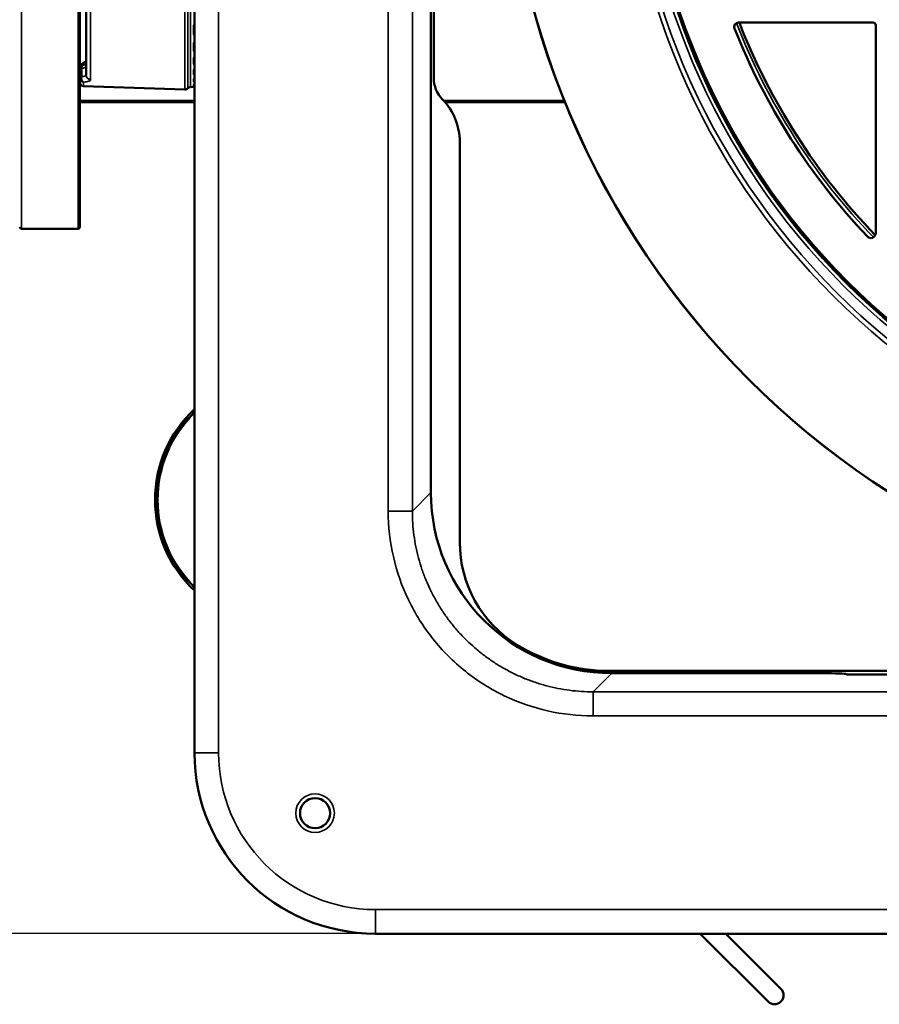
# Model space of a CAD drawing. Header units: millimetres. Extents: x 50 to 3176, y 50 to 2109.
# Tile 182 of 256: x 983 to 1055, y 976 to 1058. Entities that reach past the tile are written whole.
import ezdxf

# ---------------------------------------------------------------- set-up
doc = ezdxf.new("R2010")
doc.units = ezdxf.units.MM
doc.header["$LTSCALE"] = 10
for name, color, linetype, lineweight in [('Dimension (ISO)', 7, 'Continuous', 25), ('Visible (ISO)', 7, 'Continuous', 50), ('Visible Narrow (ISO)', 7, 'Continuous', 35)]:
    doc.layers.add(name, color=color, linetype=linetype, lineweight=lineweight)
doc.styles.add('Note Text (ANSI)', font='tahoma.ttf')
doc.dimstyles.new('Default (ISO)', dxfattribs={"dimscale": 10, "dimtxt": 1, "dimasz": 2.5, "dimexe": 3.175, "dimexo": 0, "dimgap": 0.762, "dimtad": 1, "dimrnd": 1e-08, "dimzin": 0, "dimdsep": 46, "dimtxsty": 'Note Text (ANSI)', "dimcen": 0.09, "dimdle": 10, "dimclrd": 1, "dimclre": 1, "dimclrt": 1, "dimazin": 0, "dimtfac": 3.5052, "dimtmove": 0, "dimatfit": 3, "dimfxl": 1, "dimtolj": 1, "dimtzin": 0, "dimlwd": -1, "dimlwe": -1, "dimarcsym": 0})

# ---------------------------------------------------------------- blocks, each defined once
blk = doc.blocks.new('*D8')
at = {"layer": 'Defpoints', "color": 0, "transparency": 16777216}
for p in [(1039.953, 1175.048), (904.983, 981.772), (1012.953, 981.772)]:
    blk.add_point(p, dxfattribs=at)
at = {"layer": 'Dimension (ISO)', "color": 1, "transparency": 16777216}
for p, q in [((1039.953, 1175.048), (873.233, 1175.048)), ((904.983, 1150.048), (904.983, 1006.772)), ((1012.953, 981.772), (873.233, 981.772))]:
    blk.add_line(p, q, dxfattribs=at)
for points in [[(900.816, 1150.048), (909.15, 1150.048), (904.983, 1175.048)], [(900.816, 1006.772), (909.15, 1006.772), (904.983, 981.772)]]:
    blk.add_solid(points, dxfattribs=at)
at = {"layer": 'Dimension (ISO)', "color": 1, "transparency": 16777216, "insert": (884.28, 1013.104), "char_height": 10, "attachment_point": 1, "rotation": 90, "style": 'Note Text (ANSI)'}
blk.add_mtext('\\A1;193.28 mm [7.609 in]', dxfattribs=at)

msp = doc.modelspace()

# ---------------------------------------------------------------- linework, layer by layer
at = {"layer": 'Visible (ISO)'}
for p, q in [((997.953, 996.7716), (997.953, 1156.7716)), ((1017.5663, 1018.3762), (1017.5663, 1135.1669)), ((988.453, 1113.1216), (988.453, 1040.4216)), ((1017.7769, 1100.7968), (1017.7997, 1052.7774)), ((988.953, 1053.0241), (988.953, 1071.7048)), ((1043.0691, 1057.3716), (1054.253, 1057.3716)), ((1054.453, 1057.1716), (1054.453, 1039.8968)), ((988.9385, 1054.1372), (988.9385, 1054.1372)), ((988.953, 1053.9362), (988.953, 1053.9362)), ((988.7425, 1052.1107), (997.1579, 1051.8168)), ((997.8634, 1052.0359), (997.6146, 1052.0272)), ((988.453, 1050.7716), (997.953, 1050.7716)), ((1028.6896, 1050.7716), (1018.7268, 1050.7716)), ((1019.953, 1047.4906), (1019.953, 1014.2559)), ((988.303, 1040.2716), (983.603, 1040.2716)), ((1016.453, 1013.2503), (1016.453, 1013.2502)), ((1032.3158, 1003.5869), (1073.6104, 1003.5869)), ((1049.9988, 1003.3849), (1032.5576, 1003.3849)), ((1051.9979, 1003.3151), (1051.9973, 1003.2937)), ((1051.9976, 1003.3044), (1051.9974, 1003.2934)), ((1051.9974, 1003.2934), (1051.9974, 1003.2937)), ((1065.4092, 1003.2762), (1052.4967, 1003.2762)), ((1362.953, 981.7716), (1012.953, 981.7716)), ((1039.8921, 981.7716), (1045.5342, 976.1294)), ((1046.5949, 977.1901), (1042.0134, 981.7716))]:
    msp.add_line(p, q, dxfattribs=at)
for centre, radius in [((1092.953, 1076.7716), 69.3237), ((1092.953, 1076.7716), 69.3127), ((1092.953, 1076.7716), 57.9292), ((1092.953, 1076.7716), 57.8), ((1007.953, 991.7716), 1.25)]:
    msp.add_circle(centre, radius, dxfattribs=at)
for centre, radius, start, end in [((1043.0705, 1057.0216), 0.35, 90.224484, 201.56394), ((1092.953, 1076.7716), 53.4542, 201.280087, 223.867752), ((1054.253, 1057.1716), 0.2, 0, 90), ((1092.953, 1076.7716), 54, 201.599901, 223.469036), ((988.753, 1052.4105), 0.3, 180, 268), ((997.1684, 1052.1166), 0.3, 268, 319.557119), ((997.625, 1051.7274), 0.3, 92, 139.557119), ((997.853, 1052.3357), 0.3, 272, 288.5761), ((983.603, 1040.4216), 0.15, 180, 270), ((988.303, 1040.4216), 0.15, 270, 0), ((1054.053, 1039.8968), 0.4, 223.469036, 0), ((1004.953, 1017.7713), 10.2764, 132.935545, 227.064455), ((1032.3158, 1018.0866), 14.4997, 238.284067, 270), ((1012.953, 996.7716), 15, 180, 270), ((1046.0645, 976.6597), 0.75, 225, 45)]:
    msp.add_arc(centre, radius, start, end, dxfattribs=at)
for centre, major_axis, ratio, start_param, end_param in [((989.0425, 1053.7509), (-0.104, 0.3863), 0.7662444, 6.2831435, 6.2833837), ((1020.3012, 1052.7508), (-2.0183, -1.4772), 0.9990656, 5.6402743, 6.4284353), ((1014.9512, 1047.4869), (3.0597, 3.9602), 0.9990841, 5.3705055, 6.1475459), ((1032.5754, 1018.394), (-10.6195, -10.6195), 0.9987828, 5.4983685, 7.0680013), ((1029.9564, 1014.2612), (-7.301, -6.8422), 0.9993567, 5.5304208, 6.5472337), ((1049.9976, 1003.3151), (-2.0003, 0), 0.0349154, 3.1410425, 4.7117828), ((1052.4974, 1003.2937), (-0.5001, 0), 0.0349793, 0.0003966, 1.5694637)]:
    msp.add_ellipse(centre, major_axis=major_axis, ratio=ratio, start_param=start_param, end_param=end_param, dxfattribs=at)
for points, knots in [([(988.453, 1053.5253), (988.453, 1053.5877), (988.463, 1053.6508), (988.5014, 1053.7701), (988.5304, 1053.8277), (988.6027, 1053.9303), (988.6471, 1053.9766), (988.7445, 1054.0537), (988.7988, 1054.0852), (988.8818, 1054.1199), (988.9103, 1054.1296), (988.9385, 1054.1372)], [0, 0, 0, 0, 0.018733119, 0.018733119, 0.03759985, 0.03759985, 0.056604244, 0.056604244, 0.075919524, 0.075919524, 0.085695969, 0.085695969, 0.085695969, 0.085695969]), ([(997.953, 1052.0518), (997.9427, 1052.0508), (997.934, 1052.0499), (997.9191, 1052.0483), (997.9134, 1052.0476), (997.9115, 1052.0473), (997.9114, 1052.0473), (997.9114, 1052.0473)], [0.029661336, 0.029661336, 0.029661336, 0.029661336, 0.03665447, 0.03665447, 0.044653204, 0.044653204, 0.045923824, 0.045923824, 0.045923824, 0.045923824])]:
    msp.add_open_spline(points, degree=3, knots=knots, dxfattribs=at)
for points in [[(988.9386, 1054.1372), (988.9435, 1054.1385), (988.9483, 1054.1398), (988.953, 1054.1411)], [(988.9386, 1054.1372), (988.9435, 1054.1385), (988.9483, 1054.1398), (988.953, 1054.1411)], [(997.9529, 1052.0517), (997.9514, 1052.0516), (997.9499, 1052.0515), (997.9485, 1052.0513)]]:
    msp.add_open_spline(points, degree=3, dxfattribs=at)
at = {"layer": 'Visible Narrow (ISO)'}
for p, q in [((999.953, 1156.7716), (999.953, 996.7716)), ((1014.0216, 1016.8298), (1014.0216, 1136.7133)), ((1016.0204, 1136.7133), (1016.0204, 1016.8298)), ((983.603, 1040.2716), (983.603, 1113.2716)), ((988.303, 1113.2716), (988.303, 1040.2716)), ((997.1579, 1101.7263), (997.1579, 1051.8168)), ((997.3967, 1101.6211), (997.3967, 1051.922)), ((997.6146, 1052.0272), (997.6146, 1101.5159)), ((989.339, 1052.6331), (989.339, 1071.6214)), ((997.8634, 1057.0543), (997.8634, 1056.4736)), ((997.8634, 1055.6011), (997.8634, 1055.1071)), ((997.8634, 1054.3798), (997.8634, 1053.978)), ((988.5958, 1052.8939), (988.5958, 1053.5776)), ((997.8634, 1053.4039), (997.8634, 1053.0986)), ((988.7425, 1052.1107), (988.7425, 1052.4374)), ((997.8634, 1052.6839), (997.8634, 1052.4786)), ((997.8634, 1052.2279), (997.8634, 1052.1247)), ((997.8634, 1052.0408), (997.8634, 1052.0359)), ((988.453, 1050.9216), (997.953, 1050.9216)), ((1018.5909, 1050.9216), (1028.6291, 1050.9216)), ((1017.5663, 1018.3762), (1016.0204, 1016.8298)), ((1016.0204, 1016.8298), (1014.0216, 1016.8298)), ((1031.0112, 1001.839), (1032.5576, 1003.3849)), ((1031.0112, 1001.839), (1153.8947, 1001.839)), ((1031.0112, 999.8402), (1031.0112, 1001.839)), ((1153.8947, 999.8402), (1031.0112, 999.8402)), ((999.953, 996.7716), (997.953, 996.7716)), ((1012.953, 981.7716), (1012.953, 983.7716)), ((1012.953, 983.7716), (1362.953, 983.7716))]:
    msp.add_line(p, q, dxfattribs=at)
for centre, radius in [((1092.953, 1076.7716), 59.0715), ((1092.953, 1076.7716), 58.2663), ((1092.953, 1076.7716), 57.9668), ((1007.953, 991.7716), 1.6)]:
    msp.add_circle(centre, radius, dxfattribs=at)
for centre, radius, start, end in [((1092.953, 1076.7716), 69.3115, 90.00103, 269.721855), ((1092.953, 1076.7716), 59.4712, 90.303085, 269.99897), ((1092.953, 1076.7716), 53.6857, 201.228428, 223.886345), ((1092.953, 1076.7716), 53.4543, 201.280044, 223.867795), ((1092.953, 1076.7716), 53.9856, 201.494487, 223.582179), ((1004.953, 1017.7713), 10.1282, 133.72055, 226.27945), ((1004.953, 1017.7713), 10.0372, 134.218998, 225.781002), ((1012.953, 996.7716), 13, 180, 270)]:
    msp.add_arc(centre, radius, start, end, dxfattribs=at)
for centre, major_axis, ratio, start_param, end_param in [((997.853, 1057.2933), (-0.3, 0), 0.7971184, 1.6057029, 1.9106332), ((997.853, 1056.7197), (0.3, 0), 0.820593, 4.7472956, 5.0522259), ((997.853, 1055.8577), (-0.3, 0), 0.8558684, 1.6057029, 1.9106332), ((997.853, 1055.3697), (0.3, 0), 0.8758371, 4.7472956, 5.0522259), ((989.0425, 1053.7509), (-0.104, 0.3863), 0.7662444, 0.0001982, 1.1094533), ((997.853, 1054.6512), (-0.3, 0), 0.9052413, 1.6057029, 1.9106332), ((997.853, 1054.2543), (0.3, 0), 0.9214853, 4.7472956, 5.0522259), ((988.8529, 1053.5287), (-0.4, -0.0034), 0.1668393, 5.4091361, 6.281757), ((987.953, 1053.7106), (1, 0), 0.1736482, 5.4106124, 6.2831852), ((997.853, 1053.6871), (-0.3, 0), 0.9446962, 1.6057029, 1.9106332), ((988.753, 1052.7661), (-0.3, 0), 0.7483918, 6.283156, 7.4492262), ((988.753, 1052.7333), (-0.3, 0), 0.9867492, 0, 1.5358894), ((989.353, 1053.0241), (-0.4, 0), 0.977988, 0, 1.5358897), ((997.853, 1053.3855), (0.3, 0), 0.9570375, 4.7472956, 5.0522259), ((997.853, 1052.9759), (-0.3, 0), 0.9738008, 1.6057029, 1.9106332), ((997.853, 1052.773), (0.3, 0), 0.9821043, 4.7472956, 5.0522259), ((997.853, 1052.5254), (-0.3, 0), 0.9922363, 1.6057029, 1.9106332), ((997.853, 1052.4234), (0.3, 0), 0.9964109, 4.7472956, 5.0522259), ((997.853, 1052.3406), (-0.2921, -0.0684), 0.9998213, 1.3758783, 1.5707963)]:
    msp.add_ellipse(centre, major_axis=major_axis, ratio=ratio, start_param=start_param, end_param=end_param, dxfattribs=at)
for points, knots in [([(997.953, 1057.2514), (997.9368, 1057.2349), (997.9229, 1057.2177), (997.911, 1057.1998), (997.9065, 1057.1932), (997.9024, 1057.1864), (997.8985, 1057.1794), (997.8769, 1057.1412), (997.8634, 1057.0992), (997.8634, 1057.0543)], [0.44472191, 0.44472191, 0.44472191, 0.44472191, 0.60633221, 0.60633221, 0.60633221, 0.66666667, 0.66666667, 0.66666667, 1, 1, 1, 1]), ([(997.8634, 1056.4736), (997.8634, 1056.4317), (997.8767, 1056.3935), (997.8982, 1056.3592), (997.9126, 1056.3362), (997.9307, 1056.315), (997.953, 1056.2951)], [0, 0, 0, 0, 0.33333333, 0.33333333, 0.33333333, 0.55641914, 0.55641914, 0.55641914, 0.55641914]), ([(997.953, 1055.7708), (997.9368, 1055.7565), (997.9229, 1055.7417), (997.911, 1055.7262), (997.9065, 1055.7205), (997.9024, 1055.7146), (997.8985, 1055.7086), (997.8769, 1055.6757), (997.8634, 1055.6395), (997.8634, 1055.6011)], [0.44472067, 0.44472067, 0.44472067, 0.44472067, 0.60630412, 0.60630412, 0.60630412, 0.66666667, 0.66666667, 0.66666667, 1, 1, 1, 1]), ([(997.8634, 1055.1071), (997.8634, 1055.0717), (997.8767, 1055.0396), (997.8982, 1055.0109), (997.9126, 1054.9916), (997.9307, 1054.9739), (997.953, 1054.9574)], [0, 0, 0, 0, 0.33333333, 0.33333333, 0.33333333, 0.55641914, 0.55641914, 0.55641914, 0.55641914]), ([(997.953, 1054.5203), (997.9368, 1054.5083), (997.9229, 1054.496), (997.911, 1054.4832), (997.9065, 1054.4784), (997.9024, 1054.4735), (997.8985, 1054.4686), (997.8769, 1054.4412), (997.8634, 1054.4114), (997.8634, 1054.3798)], [0.44472191, 0.44472191, 0.44472191, 0.44472191, 0.60633221, 0.60633221, 0.60633221, 0.66666667, 0.66666667, 0.66666667, 1, 1, 1, 1]), ([(988.5958, 1053.5776), (988.5958, 1053.5778), (988.5958, 1053.578), (988.596, 1053.5905), (988.5966, 1053.6022), (988.5981, 1053.6246), (988.5992, 1053.6353), (988.601, 1053.6506), (988.6017, 1053.6559), (988.6026, 1053.6617), (988.6027, 1053.6626), (988.6036, 1053.6688), (988.6043, 1053.6732), (988.6059, 1053.6814), (988.6066, 1053.6851), (988.6083, 1053.6922), (988.6091, 1053.6955), (988.6108, 1053.7017), (988.6116, 1053.7044), (988.614, 1053.7124), (988.6158, 1053.7183), (988.6183, 1053.726), (988.6188, 1053.7275), (988.6211, 1053.7343), (988.623, 1053.7397), (988.6269, 1053.75), (988.6289, 1053.7549), (988.6315, 1053.7612), (988.6322, 1053.7629), (988.6354, 1053.7702), (988.6379, 1053.7754), (988.6407, 1053.7807), (988.6411, 1053.7813), (988.6439, 1053.7866), (988.6464, 1053.7909), (988.6514, 1053.7988), (988.6539, 1053.8025), (988.6566, 1053.8062), (988.6568, 1053.8064), (988.6596, 1053.8102), (988.6623, 1053.8136), (988.666, 1053.818), (988.6669, 1053.819), (988.6708, 1053.8232), (988.6739, 1053.8263), (988.6805, 1053.832), (988.6838, 1053.8345), (988.691, 1053.8391), (988.6948, 1053.8411), (988.7032, 1053.8449), (988.7078, 1053.8466), (988.7173, 1053.8492), (988.7221, 1053.8502), (988.7285, 1053.8512), (988.7299, 1053.8514), (988.7312, 1053.8516)], [0.00000026, 0.00000026, 0.00000026, 0.00000026, 0.00095621, 0.00095621, 0.05836459, 0.05836459, 0.12021901, 0.12021901, 0.15886884, 0.15886884, 0.16666667, 0.16666667, 0.21157139, 0.21157139, 0.25880983, 0.25880983, 0.30246288, 0.30246288, 0.33333333, 0.33333333, 0.38631641, 0.38631641, 0.39939632, 0.39939632, 0.44335701, 0.44335701, 0.48497898, 0.48497898, 0.5, 0.5, 0.55314142, 0.55314142, 0.55997319, 0.55997319, 0.61331993, 0.61331993, 0.66373528, 0.66373528, 0.66666667, 0.66666667, 0.71744069, 0.71744069, 0.73345133, 0.73345133, 0.78461783, 0.78461783, 0.83333333, 0.83333333, 0.88201454, 0.88201454, 0.93458072, 0.93458072, 0.98640226, 0.98640226, 1, 1, 1, 1]), ([(988.953, 1053.9362), (988.953, 1053.9292), (988.9508, 1053.9224), (988.9422, 1053.9098), (988.9362, 1053.9039), (988.9215, 1053.8935), (988.9133, 1053.8889), (988.8949, 1053.8805), (988.8848, 1053.8766), (988.8673, 1053.8711), (988.8606, 1053.8692), (988.8492, 1053.8663), (988.8448, 1053.8652), (988.8291, 1053.8618), (988.8174, 1053.8596), (988.7935, 1053.8561), (988.7816, 1053.8547), (988.757, 1053.8526), (988.7443, 1053.8519), (988.7312, 1053.8516)], [0.00006196, 0.00006196, 0.00006196, 0.00006196, 0.17347206, 0.17347206, 0.33333333, 0.33333333, 0.46925632, 0.46925632, 0.59581235, 0.59581235, 0.66666667, 0.66666667, 0.71050391, 0.71050391, 0.81476845, 0.81476845, 0.90904791, 0.90904791, 1, 1, 1, 1]), ([(997.8634, 1053.978), (997.8634, 1053.9495), (997.8767, 1053.9238), (997.8982, 1053.901), (997.9126, 1053.8857), (997.9307, 1053.8716), (997.953, 1053.8586)], [0, 0, 0, 0, 0.33333333, 0.33333333, 0.33333333, 0.55641914, 0.55641914, 0.55641914, 0.55641914]), ([(997.953, 1053.5136), (997.9368, 1053.5041), (997.9229, 1053.4944), (997.911, 1053.4843), (997.9065, 1053.4806), (997.9024, 1053.4768), (997.8985, 1053.4729), (997.8769, 1053.4515), (997.8634, 1053.4282), (997.8634, 1053.4039)], [0.44472191, 0.44472191, 0.44472191, 0.44472191, 0.60633221, 0.60633221, 0.60633221, 0.66666667, 0.66666667, 0.66666667, 1, 1, 1, 1]), ([(988.5958, 1052.8939), (988.5788, 1052.8858), (988.5631, 1052.8777), (988.5378, 1052.8631), (988.5276, 1052.8568), (988.5051, 1052.8412), (988.4937, 1052.832), (988.4787, 1052.8174), (988.4738, 1052.812), (988.4631, 1052.7981), (988.4584, 1052.7898), (988.4539, 1052.7764), (988.453, 1052.7712), (988.453, 1052.7661)], [0, 0, 0, 0, 0.1887829, 0.1887829, 0.3333333, 0.3333333, 0.5411521, 0.5411521, 0.6666667, 0.6666667, 0.8647917, 0.8647917, 1, 1, 1, 1]), ([(988.6348, 1052.5597), (988.6303, 1052.5692), (988.6261, 1052.5791), (988.6222, 1052.5893), (988.6208, 1052.5929), (988.6195, 1052.5966), (988.6182, 1052.6002), (988.6144, 1052.6106), (988.6111, 1052.6213), (988.608, 1052.632), (988.6073, 1052.6347), (988.6065, 1052.6374), (988.6058, 1052.6401), (988.604, 1052.647), (988.6023, 1052.654), (988.6008, 1052.6609), (988.5993, 1052.6676), (988.598, 1052.6743), (988.5968, 1052.6809), (988.5952, 1052.6902), (988.5938, 1052.6995), (988.5926, 1052.7088), (988.5918, 1052.7144), (988.5912, 1052.7201), (988.5906, 1052.7258), (988.5897, 1052.7353), (988.5889, 1052.745), (988.5883, 1052.755), (988.5881, 1052.7592), (988.5879, 1052.7634), (988.5878, 1052.7676), (988.5877, 1052.7706), (988.5876, 1052.7735), (988.5875, 1052.7765), (988.5873, 1052.7884), (988.5873, 1052.8007), (988.5878, 1052.8133), (988.588, 1052.8197), (988.5883, 1052.8261), (988.5887, 1052.8326), (988.5895, 1052.8449), (988.5907, 1052.8574), (988.5923, 1052.8699), (988.5926, 1052.8726), (988.593, 1052.8752), (988.5933, 1052.8779), (988.5941, 1052.8832), (988.5949, 1052.8886), (988.5958, 1052.8939)], [0, 0, 0, 0, 0.10261139, 0.10261139, 0.10261139, 0.1387141, 0.1387141, 0.1387141, 0.24142847, 0.24142847, 0.24142847, 0.2671849, 0.2671849, 0.2671849, 0.33333333, 0.33333333, 0.33333333, 0.39785842, 0.39785842, 0.39785842, 0.48754593, 0.48754593, 0.48754593, 0.54097199, 0.54097199, 0.54097199, 0.62993816, 0.62993816, 0.62993816, 0.66666667, 0.66666667, 0.66666667, 0.69183011, 0.69183011, 0.69183011, 0.79190708, 0.79190708, 0.79190708, 0.84243498, 0.84243498, 0.84243498, 0.93835165, 0.93835165, 0.93835165, 0.95885817, 0.95885817, 0.95885817, 1, 1, 1, 1]), ([(988.5958, 1052.8939), (988.6305, 1052.8968), (988.6632, 1052.9005), (988.724, 1052.909), (988.7521, 1052.914), (988.7814, 1052.9203), (988.7851, 1052.9211), (988.8113, 1052.927), (988.8318, 1052.9327), (988.8683, 1052.9448), (988.8842, 1052.9513), (988.9025, 1052.9608), (988.907, 1052.9633), (988.9241, 1052.974), (988.9341, 1052.9825), (988.948, 1053.0006), (988.9519, 1053.0101), (988.9529, 1053.0213), (988.953, 1053.0227), (988.953, 1053.0241)], [0, 0, 0, 0, 0.1554448, 0.1554448, 0.3108629, 0.3108629, 0.3333333, 0.3333333, 0.4749331, 0.4749331, 0.6165951, 0.6165951, 0.6666667, 0.6666667, 0.822385, 0.822385, 0.9784577, 0.9784577, 1, 1, 1, 1]), ([(988.7425, 1052.4374), (988.7356, 1052.4401), (988.7286, 1052.4437), (988.7215, 1052.4483), (988.716, 1052.452), (988.7104, 1052.4562), (988.7048, 1052.4611), (988.6978, 1052.4672), (988.6909, 1052.4742), (988.6841, 1052.4821), (988.6786, 1052.4885), (988.6733, 1052.4955), (988.668, 1052.5029), (988.6614, 1052.5122), (988.655, 1052.5223), (988.6488, 1052.533), (988.644, 1052.5415), (988.6393, 1052.5505), (988.6348, 1052.5597)], [0.00000205, 0.00000205, 0.00000205, 0.00000205, 0.18661094, 0.18661094, 0.18661094, 0.33333333, 0.33333333, 0.33333333, 0.51808123, 0.51808123, 0.51808123, 0.66666667, 0.66666667, 0.66666667, 0.8525157, 0.8525157, 0.8525157, 1, 1, 1, 1]), ([(988.7425, 1052.4374), (988.8406, 1052.4454), (988.9249, 1052.4556), (989.0617, 1052.4785), (989.1168, 1052.4908), (989.1688, 1052.5062), (989.1744, 1052.5079), (989.2119, 1052.5198), (989.2391, 1052.5307), (989.2743, 1052.5491), (989.2854, 1052.5559), (989.3226, 1052.5835), (989.339, 1052.6067), (989.339, 1052.6331)], [0.00000201, 0.00000201, 0.00000201, 0.00000201, 0.25, 0.25, 0.47216262, 0.47216262, 0.5, 0.5, 0.66119757, 0.66119757, 0.75, 0.75, 1, 1, 1, 1]), ([(997.8634, 1053.0986), (997.8634, 1053.0773), (997.8767, 1053.0584), (997.8982, 1053.0416), (997.9126, 1053.0304), (997.9307, 1053.0202), (997.953, 1053.0108)], [0, 0, 0, 0, 0.33333333, 0.33333333, 0.33333333, 0.55641921, 0.55641921, 0.55641921, 0.55641921]), ([(997.953, 1052.7617), (997.9368, 1052.7548), (997.9229, 1052.7479), (997.911, 1052.7406), (997.9065, 1052.7379), (997.9024, 1052.7352), (997.8985, 1052.7325), (997.8769, 1052.7172), (997.8634, 1052.7008), (997.8634, 1052.6839)], [0.44472191, 0.44472191, 0.44472191, 0.44472191, 0.60633221, 0.60633221, 0.60633221, 0.66666667, 0.66666667, 0.66666667, 1, 1, 1, 1]), ([(997.8634, 1052.4786), (997.8634, 1052.4647), (997.8767, 1052.4527), (997.8982, 1052.4423), (997.9126, 1052.4353), (997.9307, 1052.4291), (997.953, 1052.4234)], [0, 0, 0, 0, 0.33333333, 0.33333333, 0.33333333, 0.55641913, 0.55641913, 0.55641913, 0.55641913]), ([(997.953, 1052.2728), (997.9368, 1052.2687), (997.9229, 1052.2645), (997.911, 1052.2602), (997.9065, 1052.2586), (997.9024, 1052.257), (997.8985, 1052.2554), (997.8769, 1052.2465), (997.8634, 1052.2372), (997.8634, 1052.2279)], [0.44472191, 0.44472191, 0.44472191, 0.44472191, 0.60633221, 0.60633221, 0.60633221, 0.66666667, 0.66666667, 0.66666667, 1, 1, 1, 1]), ([(997.8634, 1052.1247), (997.8634, 1052.1185), (997.8767, 1052.1135), (997.8982, 1052.1095), (997.9126, 1052.1068), (997.9307, 1052.1046), (997.953, 1052.1028)], [0, 0, 0, 0, 0.33333333, 0.33333333, 0.33333333, 0.55641914, 0.55641914, 0.55641914, 0.55641914]), ([(997.953, 1052.0524), (997.9446, 1052.0516), (997.9369, 1052.0509), (997.9297, 1052.0502), (997.9222, 1052.0495), (997.9153, 1052.0488), (997.909, 1052.0481), (997.9053, 1052.0477), (997.9018, 1052.0474), (997.8985, 1052.047), (997.8916, 1052.0462), (997.8856, 1052.0454), (997.8805, 1052.0447), (997.879, 1052.0445), (997.8776, 1052.0443), (997.8763, 1052.0441), (997.8722, 1052.0434), (997.8689, 1052.0428), (997.8667, 1052.0423), (997.8646, 1052.0417), (997.8634, 1052.0413), (997.8634, 1052.0408)], [0.4450217, 0.4450217, 0.4450217, 0.4450217, 0.52876554, 0.52876554, 0.52876554, 0.61556953, 0.61556953, 0.61556953, 0.66666667, 0.66666667, 0.66666667, 0.77270026, 0.77270026, 0.77270026, 0.80442343, 0.80442343, 0.80442343, 0.90323397, 0.90323397, 0.90323397, 1, 1, 1, 1]), ([(1031.0112, 999.8402), (1029.7227, 999.8403), (1027.2166, 1000.124), (1023.5805, 1001.3894), (1020.3298, 1003.4322), (1017.6113, 1006.1512), (1015.5696, 1009.4018), (1014.3051, 1013.037), (1014.0217, 1015.542), (1014.0216, 1016.8298)], [0.00000688, 0.00000688, 0.00000688, 0.00000688, 0.14285714, 0.28571429, 0.42857143, 0.57142857, 0.71428571, 0.85714286, 0.99999318, 0.99999318, 0.99999318, 0.99999318]), ([(1031.0112, 1001.839), (1030.6863, 1001.8389), (1030.3613, 1001.8494), (1029.7126, 1001.8915), (1029.3888, 1001.9231), (1028.7412, 1002.0076), (1028.4173, 1002.0608), (1027.7765, 1002.1876), (1027.4597, 1002.2611), (1026.827, 1002.4297), (1026.5112, 1002.5251), (1025.8868, 1002.7365), (1025.5781, 1002.8524), (1024.9633, 1003.1069), (1024.6574, 1003.2457), (1024.0555, 1003.5436), (1023.7595, 1003.7027), (1023.179, 1004.0403), (1022.8945, 1004.2189), (1022.338, 1004.5948), (1022.0661, 1004.7921), (1021.5361, 1005.2045), (1021.2781, 1005.4196), (1020.8161, 1005.8318), (1020.6101, 1006.0265), (1020.1714, 1006.4651), (1019.9411, 1006.7114), (1019.4977, 1007.2191), (1019.2846, 1007.4804), (1018.8764, 1008.0168), (1018.6813, 1008.2919), (1018.3103, 1008.8547), (1018.1342, 1009.1424), (1017.8019, 1009.7289), (1017.6457, 1010.0278), (1017.3796, 1010.5814), (1017.2665, 1010.8346), (1017.0372, 1011.3885), (1016.9235, 1011.6903), (1016.7158, 1012.3008), (1016.6218, 1012.6094), (1016.452, 1013.2391), (1016.3766, 1013.5603), (1016.2487, 1014.1998), (1016.1956, 1014.5181), (1016.1087, 1015.1679), (1016.0755, 1015.4996), (1016.0313, 1016.1641), (1016.0203, 1016.4971), (1016.0204, 1016.8298)], [0, 0, 0, 0, 0.04143576, 0.04143576, 0.08285566, 0.08285566, 0.12464175, 0.12464175, 0.166043, 0.166043, 0.2080215, 0.2080215, 0.25, 0.25, 0.29277631, 0.29277631, 0.33555117, 0.33555117, 0.37832988, 0.37832988, 0.4211078, 0.4211078, 0.46389122, 0.46389122, 0.5, 0.5, 0.54294709, 0.54294709, 0.58588973, 0.58588973, 0.62883033, 0.62883033, 0.67176653, 0.67176653, 0.71470131, 0.71470131, 0.75, 0.75, 0.79104866, 0.79104866, 0.832094, 0.832094, 0.87407045, 0.87407045, 0.91512986, 0.91512986, 0.95756483, 0.95756483, 0.99999979, 0.99999979, 0.99999979, 0.99999979])]:
    msp.add_open_spline(points, degree=3, knots=knots, dxfattribs=at)

# ---------------------------------------------------------------- dimensions: what is measured, and where the dimension line sits
at = {"layer": 'Dimension (ISO)', "color": 1, "true_color": 0xff0000}
dim = msp.add_linear_dim(base=(904.9828, 981.7716), p1=(1039.953, 1175.0479), p2=(1012.953, 981.7716), angle=90, text='<> mm [7.609 in]', dimstyle='Default (ISO)', override={"dimgap": 0.762, "dimdec": 2, "dimpost": '', "dimtol": 0, "dimlim": 0, "dimtp": 0, "dimtm": 0, "dimtdec": 2, "dimtofl": 0, "dimatfit": 1}, dxfattribs=at)
dim.commit()
dim.dimension.update_dxf_attribs({"geometry": '*D8', "text_midpoint": (904.9828, 1078.4097), "dimtype": 160})

doc.saveas('drawing.dxf')
